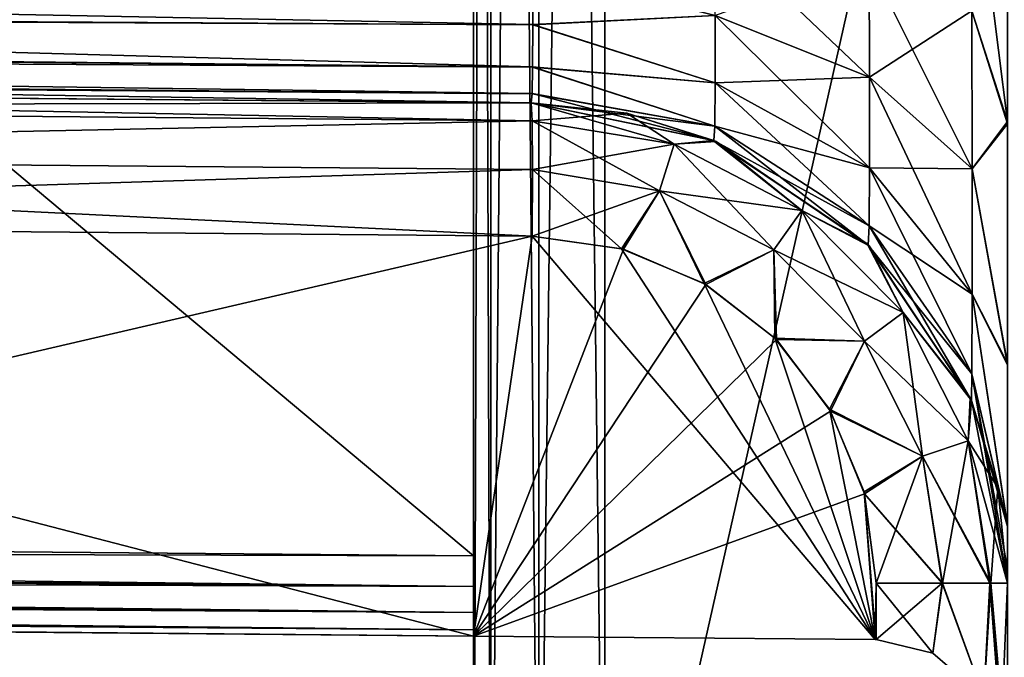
# Model space of a CAD drawing. Header units: millimetres. Extents: x -55 to 125, y -37 to 29.
# Tile 52 of 74: x 98.3 to 101.99, y -12.39 to -10. Entities that reach past the tile are written whole.
import ezdxf

# ---------------------------------------------------------------- set-up
doc = ezdxf.new("R2010")
doc.units = ezdxf.units.MM
doc.header["$LTSCALE"] = 33.374815
for name, color, linetype in [('132', 7, 'CONTINUOUS'), ('135', 7, 'CONTINUOUS'), ('138', 7, 'CONTINUOUS'), ('143', 7, 'CONTINUOUS'), ('144', 7, 'CONTINUOUS'), ('145', 7, 'CONTINUOUS'), ('151', 7, 'CONTINUOUS'), ('152', 7, 'CONTINUOUS'), ('156', 7, 'CONTINUOUS'), ('160', 7, 'CONTINUOUS'), ('161', 7, 'CONTINUOUS'), ('202', 7, 'CONTINUOUS'), ('203', 7, 'CONTINUOUS'), ('205', 7, 'CONTINUOUS'), ('206', 7, 'CONTINUOUS'), ('207', 7, 'CONTINUOUS'), ('209', 7, 'CONTINUOUS'), ('210', 7, 'CONTINUOUS'), ('211', 7, 'CONTINUOUS'), ('70', 7, 'CONTINUOUS'), ('72', 7, 'CONTINUOUS'), ('73', 7, 'CONTINUOUS'), ('74', 7, 'CONTINUOUS'), ('76', 7, 'CONTINUOUS'), ('79', 7, 'CONTINUOUS'), ('91', 7, 'CONTINUOUS')]:
    doc.layers.add(name, color=color, linetype=linetype)

msp = doc.modelspace()

# ---------------------------------------------------------------- linework, layer by layer
at = {"layer": '132', "color": 250, "linetype": 'Continuous', "true_color": 0x2f3335}
for points in [[(100, -12.0142, 13), (81.0782, -11.8491, 12.8349), (81.0774, -11.9638, 12.812), (100, -12.0142, 13)], [(100, -12.129, 12.9772), (81.0774, -11.9638, 12.812), (81.0773, -11.999, 12.7947), (100, -12.129, 12.9772)], [(100, -12.129, 12.9772), (100, -12.0142, 13), (81.0774, -11.9638, 12.812), (100, -12.129, 12.9772)], [(100, -12.129, 12.9772), (81.0773, -11.999, 12.7947), (81.0771, -12.0612, 12.747), (100, -12.129, 12.9772)], [(100, -12.2263, 12.9121), (100, -12.129, 12.9772), (81.0771, -12.0612, 12.747), (100, -12.2263, 12.9121)], [(100, -12.2263, 12.9121), (81.0771, -12.0612, 12.747), (81.0773, -12.1089, 12.6847), (100, -12.2263, 12.9121)], [(100, -12.2913, 12.8148), (81.0773, -12.1089, 12.6847), (81.0774, -12.1262, 12.6497), (100, -12.2913, 12.8148)], [(100, -12.2913, 12.8148), (100, -12.2263, 12.9121), (81.0773, -12.1089, 12.6847), (100, -12.2913, 12.8148)], [(81.0782, -12.149, 12.5349), (100, -12.2913, 12.8148), (81.0774, -12.1262, 12.6497), (81.0782, -12.149, 12.5349)], [(81.0782, -12.149, 12.5349), (100, -12.3142, 12.7), (100, -12.2913, 12.8148), (81.0782, -12.149, 12.5349)]]:
    msp.add_3dface(points, dxfattribs=at)
at = {"layer": '135', "color": 250, "linetype": 'Continuous', "true_color": 0x2f3335}
for points in [[(63.9987, -11.7, -12.6858), (100, -12.129, -12.9772), (63.9986, -11.8148, -12.663), (63.9987, -11.7, -12.6858)], [(100, -12.0142, -13), (100, -12.129, -12.9772), (63.9987, -11.7, -12.6858), (100, -12.0142, -13)], [(100, -12.2263, -12.9121), (63.9986, -11.85, -12.6456), (63.9986, -11.8148, -12.663), (100, -12.2263, -12.9121)], [(100, -12.129, -12.9772), (100, -12.2263, -12.9121), (63.9986, -11.8148, -12.663), (100, -12.129, -12.9772)], [(63.9986, -11.85, -12.6456), (100, -12.2263, -12.9121), (63.9988, -11.9121, -12.598), (63.9986, -11.85, -12.6456)], [(100, -12.2913, -12.8148), (63.9991, -11.9599, -12.5357), (63.9988, -11.9121, -12.598), (100, -12.2913, -12.8148)], [(100, -12.2263, -12.9121), (100, -12.2913, -12.8148), (63.9988, -11.9121, -12.598), (100, -12.2263, -12.9121)], [(63.9991, -11.9599, -12.5357), (100, -12.2913, -12.8148), (63.9993, -11.9772, -12.5006), (63.9991, -11.9599, -12.5357)], [(100, -12.3142, -12.7), (64, -12, -12.3858), (63.9993, -11.9772, -12.5006), (100, -12.3142, -12.7)], [(100, -12.2913, -12.8148), (100, -12.3142, -12.7), (63.9993, -11.9772, -12.5006), (100, -12.2913, -12.8148)]]:
    msp.add_3dface(points, dxfattribs=at)
at = {"layer": '138', "color": 250, "linetype": 'Continuous', "true_color": 0x2f3335}
for points in [[(81.0925, -10.0154, 10.3345), (81.0925, -9.6491, 10.701), (100.2215, -10.1808, 10.504), (81.0925, -10.0154, 10.3345)], [(100.2215, -10.1808, 10.504), (81.0925, -9.6491, 10.701), (100.2222, -10.022, 10.7101), (100.2215, -10.1808, 10.504)], [(100.2222, -10.022, 10.7101), (81.0925, -9.6491, 10.701), (100.2215, -9.8153, 10.8683), (100.2222, -10.022, 10.7101)], [(100.2157, -10.316, 10.0018), (81.0925, -10.0154, 10.3345), (100.2193, -10.2812, 10.2635), (100.2157, -10.316, 10.0018)], [(100.2157, -10.316, 10.0018), (81.0957, -10.1491, 9.835), (81.0925, -10.0154, 10.3345), (100.2157, -10.316, 10.0018)], [(100.2193, -10.2812, 10.2635), (81.0925, -10.0154, 10.3345), (100.2215, -10.1808, 10.504), (100.2193, -10.2812, 10.2635)]]:
    msp.add_3dface(points, dxfattribs=at)
at = {"layer": '143', "color": 250, "linetype": 'Continuous', "true_color": 0x2f3335}
for points in [[(100.2215, -9.8181, -10.8667), (71.1559, -9.8464, -10.369), (100.2222, -10.0243, -10.7078), (100.2215, -9.8181, -10.8667)], [(71.1559, -9.8464, -10.369), (71.1559, -9.876, -10.3297), (100.2222, -10.0243, -10.7078), (71.1559, -9.8464, -10.369)], [(100.2222, -10.0243, -10.7078), (71.1559, -9.876, -10.3297), (100.2215, -10.1825, -10.5011), (100.2222, -10.0243, -10.7078)], [(71.1559, -9.876, -10.3297), (71.1571, -10.0129, -10.059), (100.2215, -10.1825, -10.5011), (71.1559, -9.876, -10.3297)], [(100.2215, -10.1825, -10.5011), (71.1571, -10.0129, -10.059), (100.2192, -10.282, -10.2604), (100.2215, -10.1825, -10.5011)], [(71.1571, -10.0129, -10.059), (71.1576, -10.0358, -9.9774), (100.2192, -10.282, -10.2604), (71.1571, -10.0129, -10.059)], [(71.1576, -10.0358, -9.9774), (71.1594, -10.0624, -9.7483), (100.2192, -10.282, -10.2604), (71.1576, -10.0358, -9.9774)], [(71.1594, -10.0624, -9.7483), (100.2157, -10.316, -10.0018), (100.2192, -10.282, -10.2604), (71.1594, -10.0624, -9.7483)]]:
    msp.add_3dface(points, dxfattribs=at)
at = {"layer": '144', "color": 250, "linetype": 'Continuous', "true_color": 0x2f3335}
for points in [[(100.2157, -10.316, 5.6955), (100.8997, -10.4575, 10.0018), (100.5742, -10.3552, 5.7001), (100.2157, -10.316, 5.6955)], [(100.2157, -10.316, 5.6955), (100.2157, -10.316, 10.0018), (100.8997, -10.4575, 10.0018), (100.2157, -10.316, 5.6955)], [(100.2157, -10.316, -10.0018), (100.2157, -10.316, -5.6955), (100.8983, -10.4569, -5.7042), (100.2157, -10.316, -10.0018)], [(100.8997, -10.4575, -10.0018), (100.2157, -10.316, -10.0018), (100.8983, -10.4569, -5.7042), (100.8997, -10.4575, -10.0018)], [(100.5742, -10.3552, 5.7001), (100.8997, -10.4575, 10.0018), (100.9085, -10.4612, 5.7043), (100.5742, -10.3552, 5.7001)], [(101.4744, -10.8448, -5.7115), (100.8997, -10.4575, -10.0018), (100.8983, -10.4569, -5.7042), (101.4744, -10.8448, -5.7115)], [(100.8997, -10.4575, 10.0018), (101.4788, -10.8492, 10.0018), (100.9085, -10.4612, 5.7043), (100.8997, -10.4575, 10.0018)], [(101.4788, -10.8492, -10.0018), (100.8997, -10.4575, -10.0018), (101.4744, -10.8448, -5.7115), (101.4788, -10.8492, -10.0018)], [(100.9085, -10.4612, 5.7043), (101.4788, -10.8492, 10.0018), (101.4823, -10.8526, 5.7116), (100.9085, -10.4612, 5.7043)], [(101.8608, -11.4218, -5.7164), (101.4788, -10.8492, -10.0018), (101.4744, -10.8448, -5.7115), (101.8608, -11.4218, -5.7164)], [(101.4788, -10.8492, 10.0018), (101.865, -11.432, 10.0018), (101.4823, -10.8526, 5.7116), (101.4788, -10.8492, 10.0018)], [(101.865, -11.432, -10.0018), (101.4788, -10.8492, -10.0018), (101.8608, -11.4218, -5.7164), (101.865, -11.432, -10.0018)], [(101.4823, -10.8526, 5.7116), (101.865, -11.432, 10.0018), (101.8651, -11.4321, 5.7165), (101.4823, -10.8526, 5.7116)], [(101.9639, -11.7571, -5.7177), (101.865, -11.432, -10.0018), (101.8608, -11.4218, -5.7164), (101.9639, -11.7571, -5.7177)], [(101.865, -11.432, 10.0018), (102, -12.1159, 10.0018), (101.8651, -11.4321, 5.7165), (101.865, -11.432, 10.0018)], [(102, -12.1159, -5.7182), (102, -12.1159, -10.0018), (101.865, -11.432, -10.0018), (102, -12.1159, -5.7182)], [(102, -12.1159, -5.7182), (101.865, -11.432, -10.0018), (101.9639, -11.7571, -5.7177), (102, -12.1159, -5.7182)], [(102, -12.1159, 10.0018), (102, -12.1159, 5.7182), (101.8651, -11.4321, 5.7165), (102, -12.1159, 10.0018)]]:
    msp.add_3dface(points, dxfattribs=at)
at = {"layer": '145', "color": 250, "linetype": 'Continuous', "true_color": 0x2f3335}
for points in [[(102, -9.316, 12.8017), (102, -10.3863, 12.5891), (101.865, -9.316, 12.1178), (102, -9.316, 12.8017)], [(102, -10.3863, 12.5891), (101.8666, -9.9711, 12.0179), (101.865, -9.316, 12.1178), (102, -10.3863, 12.5891)], [(101.4832, -10.2198, 11.2458), (100.9035, -9.6693, 11.0889), (101.4817, -9.7907, 11.4627), (101.4832, -10.2198, 11.2458)], [(100.9054, -9.9884, 10.9273), (100.9035, -9.6693, 11.0889), (101.4832, -10.2198, 11.2458), (100.9054, -9.9884, 10.9273)], [(101.4832, -10.2198, 11.2458), (101.4817, -9.7907, 11.4627), (101.8674, -10.5632, 11.7184), (101.4832, -10.2198, 11.2458)], [(101.8674, -10.5632, 11.7184), (101.4817, -9.7907, 11.4627), (101.8666, -9.9711, 12.0179), (101.8674, -10.5632, 11.7184)], [(100.2222, -10.022, 10.7101), (100.2215, -9.8153, 10.8683), (100.9054, -9.9884, 10.9273), (100.2222, -10.022, 10.7101)], [(100.9054, -10.2414, 10.6742), (100.2222, -10.022, 10.7101), (100.9054, -9.9884, 10.9273), (100.9054, -10.2414, 10.6742)], [(100.9054, -10.2414, 10.6742), (100.9054, -9.9884, 10.9273), (101.4832, -10.56, 10.9056), (100.9054, -10.2414, 10.6742)], [(101.4832, -10.56, 10.9056), (100.9054, -9.9884, 10.9273), (101.4832, -10.2198, 11.2458), (101.4832, -10.56, 10.9056)], [(102, -10.3863, 12.5891), (101.8674, -10.5632, 11.7184), (101.8666, -9.9711, 12.0179), (102, -10.3863, 12.5891)], [(100.2215, -10.1808, 10.504), (100.2222, -10.022, 10.7101), (100.9054, -10.2414, 10.6742), (100.2215, -10.1808, 10.504)], [(100.2193, -10.2812, 10.2635), (100.2215, -10.1808, 10.504), (100.9035, -10.4031, 10.3551), (100.2193, -10.2812, 10.2635)], [(100.9035, -10.4031, 10.3551), (100.2215, -10.1808, 10.504), (100.9054, -10.2414, 10.6742), (100.9035, -10.4031, 10.3551)], [(100.9035, -10.4031, 10.3551), (100.9054, -10.2414, 10.6742), (101.4817, -10.7769, 10.4765), (100.9035, -10.4031, 10.3551)], [(101.4817, -10.7769, 10.4765), (100.9054, -10.2414, 10.6742), (101.4832, -10.56, 10.9056), (101.4817, -10.7769, 10.4765)], [(101.4832, -10.56, 10.9056), (101.4832, -10.2198, 11.2458), (101.8674, -11.0326, 11.249), (101.4832, -10.56, 10.9056)], [(101.8674, -11.0326, 11.249), (101.4832, -10.2198, 11.2458), (101.8674, -10.5632, 11.7184), (101.8674, -11.0326, 11.249)], [(100.2157, -10.316, 10.0018), (100.2193, -10.2812, 10.2635), (100.8997, -10.4575, 10.0018), (100.2157, -10.316, 10.0018)], [(100.8997, -10.4575, 10.0018), (100.2193, -10.2812, 10.2635), (100.9035, -10.4031, 10.3551), (100.8997, -10.4575, 10.0018)], [(102, -10.3863, 12.5891), (102, -11.2926, 11.9849), (101.8674, -10.5632, 11.7184), (102, -10.3863, 12.5891)], [(101.4788, -10.8492, 10.0018), (100.8997, -10.4575, 10.0018), (100.9035, -10.4031, 10.3551), (101.4788, -10.8492, 10.0018)], [(101.4788, -10.8492, 10.0018), (100.9035, -10.4031, 10.3551), (101.4817, -10.7769, 10.4765), (101.4788, -10.8492, 10.0018)], [(101.4817, -10.7769, 10.4765), (101.4832, -10.56, 10.9056), (101.8666, -11.332, 10.6569), (101.4817, -10.7769, 10.4765)], [(101.8666, -11.332, 10.6569), (101.4832, -10.56, 10.9056), (101.8674, -11.0326, 11.249), (101.8666, -11.332, 10.6569)], [(102, -11.2926, 11.9849), (101.8674, -11.0326, 11.249), (101.8674, -10.5632, 11.7184), (102, -11.2926, 11.9849)], [(101.865, -11.432, 10.0018), (101.4788, -10.8492, 10.0018), (101.4817, -10.7769, 10.4765), (101.865, -11.432, 10.0018)], [(101.865, -11.432, 10.0018), (101.4817, -10.7769, 10.4765), (101.8666, -11.332, 10.6569), (101.865, -11.432, 10.0018)], [(102, -11.8998, 11.0804), (101.8666, -11.332, 10.6569), (101.8674, -11.0326, 11.249), (102, -11.8998, 11.0804)], [(102, -11.2926, 11.9849), (102, -11.8998, 11.0804), (101.8674, -11.0326, 11.249), (102, -11.2926, 11.9849)], [(102, -12.1159, 10.0018), (101.865, -11.432, 10.0018), (101.8666, -11.332, 10.6569), (102, -12.1159, 10.0018)], [(102, -12.0606, 10.5554), (102, -12.1159, 10.0018), (101.8666, -11.332, 10.6569), (102, -12.0606, 10.5554)], [(102, -11.8998, 11.0804), (102, -12.0606, 10.5554), (101.8666, -11.332, 10.6569), (102, -11.8998, 11.0804)]]:
    msp.add_3dface(points, dxfattribs=at)
at = {"layer": '151', "color": 250, "linetype": 'Continuous', "true_color": 0x2f3335}
for points in [[(101.4817, -9.7907, -11.4627), (100.9054, -9.9884, -10.9273), (101.4832, -10.2198, -11.2458), (101.4817, -9.7907, -11.4627)], [(101.4817, -9.7907, -11.4627), (101.4832, -10.2198, -11.2458), (101.8666, -9.9711, -12.0179), (101.4817, -9.7907, -11.4627)], [(100.2215, -9.8181, -10.8667), (100.2222, -10.0243, -10.7078), (100.9054, -9.9884, -10.9273), (100.2215, -9.8181, -10.8667)], [(102, -10.3945, -12.5857), (102, -9.8696, -12.7465), (101.8666, -9.9711, -12.0179), (102, -10.3945, -12.5857)], [(100.9054, -9.9884, -10.9273), (100.2222, -10.0243, -10.7078), (100.9054, -10.2414, -10.6742), (100.9054, -9.9884, -10.9273)], [(100.9054, -9.9884, -10.9273), (100.9054, -10.2414, -10.6742), (101.4832, -10.2198, -11.2458), (100.9054, -9.9884, -10.9273)], [(101.8666, -9.9711, -12.0179), (101.4832, -10.2198, -11.2458), (101.8674, -10.5632, -11.7184), (101.8666, -9.9711, -12.0179)], [(102, -10.3945, -12.5857), (101.8666, -9.9711, -12.0179), (101.8674, -10.5632, -11.7184), (102, -10.3945, -12.5857)], [(100.2222, -10.0243, -10.7078), (100.2215, -10.1825, -10.5011), (100.9054, -10.2414, -10.6742), (100.2222, -10.0243, -10.7078)], [(100.2215, -10.1825, -10.5011), (100.2192, -10.282, -10.2604), (100.9035, -10.4031, -10.3551), (100.2215, -10.1825, -10.5011)], [(100.9054, -10.2414, -10.6742), (100.2215, -10.1825, -10.5011), (100.9035, -10.4031, -10.3551), (100.9054, -10.2414, -10.6742)], [(100.9054, -10.2414, -10.6742), (100.9035, -10.4031, -10.3551), (101.4832, -10.56, -10.9056), (100.9054, -10.2414, -10.6742)], [(101.4832, -10.2198, -11.2458), (100.9054, -10.2414, -10.6742), (101.4832, -10.56, -10.9056), (101.4832, -10.2198, -11.2458)], [(101.4832, -10.2198, -11.2458), (101.4832, -10.56, -10.9056), (101.8674, -10.5632, -11.7184), (101.4832, -10.2198, -11.2458)], [(100.2192, -10.282, -10.2604), (100.2157, -10.316, -10.0018), (100.9035, -10.4031, -10.3551), (100.2192, -10.282, -10.2604)], [(100.2157, -10.316, -10.0018), (100.8997, -10.4575, -10.0018), (100.9035, -10.4031, -10.3551), (100.2157, -10.316, -10.0018)], [(102, -11.299, -11.9785), (102, -10.3945, -12.5857), (101.8674, -10.5632, -11.7184), (102, -11.299, -11.9785)], [(100.9035, -10.4031, -10.3551), (100.8997, -10.4575, -10.0018), (101.4817, -10.7769, -10.4765), (100.9035, -10.4031, -10.3551)], [(101.4832, -10.56, -10.9056), (100.9035, -10.4031, -10.3551), (101.4817, -10.7769, -10.4765), (101.4832, -10.56, -10.9056)], [(100.8997, -10.4575, -10.0018), (101.4788, -10.8492, -10.0018), (101.4817, -10.7769, -10.4765), (100.8997, -10.4575, -10.0018)], [(101.4832, -10.56, -10.9056), (101.4817, -10.7769, -10.4765), (101.8674, -11.0326, -11.249), (101.4832, -10.56, -10.9056)], [(101.8674, -10.5632, -11.7184), (101.4832, -10.56, -10.9056), (101.8674, -11.0326, -11.249), (101.8674, -10.5632, -11.7184)], [(102, -11.299, -11.9785), (101.8674, -10.5632, -11.7184), (101.8674, -11.0326, -11.249), (102, -11.299, -11.9785)], [(101.4817, -10.7769, -10.4765), (101.4788, -10.8492, -10.0018), (101.8666, -11.332, -10.6569), (101.4817, -10.7769, -10.4765)], [(101.8674, -11.0326, -11.249), (101.4817, -10.7769, -10.4765), (101.8666, -11.332, -10.6569), (101.8674, -11.0326, -11.249)], [(101.4788, -10.8492, -10.0018), (101.865, -11.432, -10.0018), (101.8666, -11.332, -10.6569), (101.4788, -10.8492, -10.0018)], [(102, -11.9033, -11.0722), (101.8674, -11.0326, -11.249), (101.8666, -11.332, -10.6569), (102, -11.9033, -11.0722)], [(102, -11.9033, -11.0722), (102, -11.299, -11.9785), (101.8674, -11.0326, -11.249), (102, -11.9033, -11.0722)], [(101.865, -11.432, -10.0018), (102, -11.9033, -11.0722), (101.8666, -11.332, -10.6569), (101.865, -11.432, -10.0018)], [(102, -12.1159, -10.0018), (102, -11.9033, -11.0722), (101.865, -11.432, -10.0018), (102, -12.1159, -10.0018)]]:
    msp.add_3dface(points, dxfattribs=at)
at = {"layer": '152', "color": 250, "linetype": 'Continuous', "true_color": 0x2f3335}
for points in [[(100, 6, 29.4214), (100, -14, 29.4214), (100.0654, -14, 29.6686), (100, 6, 29.4214)], [(100.0654, 6, 29.6686), (100, 6, 29.4214), (100.0654, -14, 29.6686), (100.0654, 6, 29.6686)], [(100.245, 6, 29.8515), (100.0654, 6, 29.6686), (100.245, -14, 29.8515), (100.245, 6, 29.8515)], [(100.245, -14, 29.8515), (100.0654, 6, 29.6686), (100.0654, -14, 29.6686), (100.245, -14, 29.8515)], [(100.4913, -14, 29.9213), (100.245, 6, 29.8515), (100.245, -14, 29.8515), (100.4913, -14, 29.9213)], [(100.4913, -14, 29.9213), (100.4913, 6, 29.9213), (100.245, 6, 29.8515), (100.4913, -14, 29.9213)]]:
    msp.add_3dface(points, dxfattribs=at)
at = {"layer": '156', "color": 250, "linetype": 'Continuous', "true_color": 0x2f3335}
for points in [[(100.0654, -14, -29.6686), (100, -14, -29.4214), (100.0654, 6, -29.6686), (100.0654, -14, -29.6686)], [(100, -14, -29.4214), (100, 6, -29.4214), (100.0654, 6, -29.6686), (100, -14, -29.4214)], [(100.245, 6, -29.8515), (100.0654, -14, -29.6686), (100.0654, 6, -29.6686), (100.245, 6, -29.8515)], [(100.245, -14, -29.8515), (100.0654, -14, -29.6686), (100.245, 6, -29.8515), (100.245, -14, -29.8515)], [(100.4913, 6, -29.9213), (100.245, -14, -29.8515), (100.245, 6, -29.8515), (100.4913, 6, -29.9213)], [(100.4913, 6, -29.9213), (100.4913, -14, -29.9213), (100.245, -14, -29.8515), (100.4913, 6, -29.9213)]]:
    msp.add_3dface(points, dxfattribs=at)
at = {"layer": '160', "color": 250, "linetype": 'Continuous', "true_color": 0x2f3335}
for points in [[(100, -12.3142, -5.192), (100, -12.3142, 5.192), (101.5044, -12.3273, -5.2183), (100, -12.3142, -5.192)], [(100, -12.3142, 5.192), (101.5044, -12.3273, 5.2183), (101.5044, -12.3273, -5.2183), (100, -12.3142, 5.192)]]:
    msp.add_3dface(points, dxfattribs=at)
at = {"layer": '161', "color": 250, "linetype": 'Continuous', "true_color": 0x2f3335}
for points in [[(101.5044, -12.3273, -5.2183), (101.5065, -12.3273, 5.2183), (101.5065, -12.3273, -5.2183), (101.5044, -12.3273, -5.2183)], [(101.5044, -12.3273, -5.2183), (101.5044, -12.3273, 5.2183), (101.5065, -12.3273, 5.2183), (101.5044, -12.3273, -5.2183)], [(101.5065, -12.3273, -5.2183), (101.5087, -12.3274, 5.2183), (101.5087, -12.3274, -5.2183), (101.5065, -12.3273, -5.2183)], [(101.5065, -12.3273, 5.2183), (101.5087, -12.3274, 5.2183), (101.5065, -12.3273, -5.2183), (101.5065, -12.3273, 5.2183)], [(101.5087, -12.3274, -5.2183), (101.7204, -12.3785, 5.2695), (101.7204, -12.3785, -5.2695), (101.5087, -12.3274, -5.2183)], [(101.5087, -12.3274, 5.2183), (101.7204, -12.3785, 5.2695), (101.5087, -12.3274, -5.2183), (101.5087, -12.3274, 5.2183)], [(101.7204, -12.3785, -5.2695), (101.9113, -12.543, 5.434), (101.9113, -12.543, -5.434), (101.7204, -12.3785, -5.2695)], [(101.7204, -12.3785, 5.2695), (101.9113, -12.543, 5.434), (101.7204, -12.3785, -5.2695), (101.7204, -12.3785, 5.2695)]]:
    msp.add_3dface(points, dxfattribs=at)
at = {"layer": '202', "color": 250, "linetype": 'Continuous', "true_color": 0x2f3335}
for points in [[(93.9995, -12.2618, -5.0873), (100, -12.3142, -5.192), (94.0126, -10.7619, -5.0873), (93.9995, -12.2618, -5.0873)], [(94.0126, -10.7619, -5.0873), (100, -12.3142, -5.192), (100.2201, -10.816, -5.1956), (94.0126, -10.7619, -5.0873)], [(100, -12.3142, -5.192), (101.5044, -12.3273, -5.2183), (100.2201, -10.816, -5.1956), (100, -12.3142, -5.192)], [(100.2201, -10.816, -5.1956), (101.5044, -12.3273, -5.2183), (100.5542, -10.8627, -5.2015), (100.2201, -10.816, -5.1956)], [(100.5542, -10.8627, -5.2015), (101.5044, -12.3273, -5.2183), (100.8635, -10.9929, -5.2069), (100.5542, -10.8627, -5.2015)], [(100.8635, -10.9929, -5.2069), (101.5044, -12.3273, -5.2183), (101.1291, -11.1979, -5.2115), (100.8635, -10.9929, -5.2069)], [(101.1291, -11.1979, -5.2115), (101.5044, -12.3273, -5.2183), (101.3335, -11.4641, -5.2152), (101.1291, -11.1979, -5.2115)], [(101.3335, -11.4641, -5.2152), (101.5044, -12.3273, -5.2183), (101.4629, -11.7737, -5.2175), (101.3335, -11.4641, -5.2152)], [(101.5044, -12.3273, -5.2183), (101.5065, -12.3273, -5.2183), (101.4629, -11.7737, -5.2175), (101.5044, -12.3273, -5.2183)], [(101.4629, -11.7737, -5.2175), (101.5065, -12.3273, -5.2183), (101.5087, -12.116, -5.2183), (101.4629, -11.7737, -5.2175)], [(101.5065, -12.3273, -5.2183), (101.5087, -12.3274, -5.2183), (101.5087, -12.116, -5.2183), (101.5065, -12.3273, -5.2183)]]:
    msp.add_3dface(points, dxfattribs=at)
at = {"layer": '203', "color": 250, "linetype": 'Continuous', "true_color": 0x2f3335}
for points in [[(100.2201, -10.816, 5.1956), (93.9995, -12.2618, 5.0873), (94.0126, -10.7619, 5.0873), (100.2201, -10.816, 5.1956)], [(100, -12.3142, 5.192), (93.9995, -12.2618, 5.0873), (100.2201, -10.816, 5.1956), (100, -12.3142, 5.192)], [(100.5619, -10.8649, 5.2016), (100, -12.3142, 5.192), (100.2201, -10.816, 5.1956), (100.5619, -10.8649, 5.2016)], [(100.8704, -10.997, 5.207), (100, -12.3142, 5.192), (100.5619, -10.8649, 5.2016), (100.8704, -10.997, 5.207)], [(101.1348, -11.2036, 5.2116), (100, -12.3142, 5.192), (100.8704, -10.997, 5.207), (101.1348, -11.2036, 5.2116)], [(101.3375, -11.471, 5.2152), (100, -12.3142, 5.192), (101.1348, -11.2036, 5.2116), (101.3375, -11.471, 5.2152)], [(101.4649, -11.7814, 5.2175), (100, -12.3142, 5.192), (101.3375, -11.471, 5.2152), (101.4649, -11.7814, 5.2175)], [(101.5044, -12.3273, 5.2183), (100, -12.3142, 5.192), (101.4649, -11.7814, 5.2175), (101.5044, -12.3273, 5.2183)], [(101.5087, -12.116, 5.2183), (101.5044, -12.3273, 5.2183), (101.4649, -11.7814, 5.2175), (101.5087, -12.116, 5.2183)], [(101.5065, -12.3273, 5.2183), (101.5044, -12.3273, 5.2183), (101.5087, -12.116, 5.2183), (101.5065, -12.3273, 5.2183)], [(101.5087, -12.3274, 5.2183), (101.5065, -12.3273, 5.2183), (101.5087, -12.116, 5.2183), (101.5087, -12.3274, 5.2183)]]:
    msp.add_3dface(points, dxfattribs=at)
at = {"layer": '205', "color": 250, "linetype": 'Continuous', "true_color": 0x2f3335}
for points in [[(101.5087, -12.3274, -5.2183), (101.7204, -12.3785, -5.2695), (101.5087, -12.116, -5.2183), (101.5087, -12.3274, -5.2183)], [(101.5087, -12.116, -5.2183), (101.7204, -12.3785, -5.2695), (101.755, -12.116, -5.2882), (101.5087, -12.116, -5.2183)], [(101.7204, -12.3785, -5.2695), (101.9113, -12.543, -5.434), (101.755, -12.116, -5.2882), (101.7204, -12.3785, -5.2695)], [(101.755, -12.116, -5.2882), (101.9113, -12.543, -5.434), (101.7573, -12.116, -5.2895), (101.755, -12.116, -5.2882)], [(101.7573, -12.116, -5.2895), (101.9113, -12.543, -5.434), (101.9345, -12.1159, -5.4708), (101.7573, -12.116, -5.2895)], [(101.9113, -12.543, -5.434), (101.9764, -12.6755, -5.5665), (101.9345, -12.1159, -5.4708), (101.9113, -12.543, -5.434)], [(101.9345, -12.1159, -5.4708), (101.9764, -12.6755, -5.5665), (101.9373, -12.1159, -5.4758), (101.9345, -12.1159, -5.4708)], [(102, -12.8273, -5.7183), (102, -12.1159, -5.7182), (101.9373, -12.1159, -5.4758), (102, -12.8273, -5.7183)], [(101.9764, -12.6755, -5.5665), (102, -12.8273, -5.7183), (101.9373, -12.1159, -5.4758), (101.9764, -12.6755, -5.5665)]]:
    msp.add_3dface(points, dxfattribs=at)
at = {"layer": '206', "color": 250, "linetype": 'Continuous', "true_color": 0x2f3335}
for points in [[(100.8983, -10.4569, -5.7042), (100.2157, -10.316, -5.6955), (100.7513, -10.4715, -5.4549), (100.8983, -10.4569, -5.7042)], [(100.7513, -10.4715, -5.4549), (100.2157, -10.316, -5.6955), (100.2195, -10.383, -5.4456), (100.7513, -10.4715, -5.4549)], [(100.6967, -10.6454, -5.2708), (100.2195, -10.383, -5.4456), (100.2211, -10.5663, -5.2625), (100.6967, -10.6454, -5.2708)], [(100.7513, -10.4715, -5.4549), (100.2195, -10.383, -5.4456), (100.6967, -10.6454, -5.2708), (100.7513, -10.4715, -5.4549)], [(101.125, -10.8669, -5.2783), (100.7513, -10.4715, -5.4549), (100.6967, -10.6454, -5.2708), (101.125, -10.8669, -5.2783)], [(101.2302, -10.7192, -5.4633), (100.8983, -10.4569, -5.7042), (100.7513, -10.4715, -5.4549), (101.2302, -10.7192, -5.4633)], [(101.2302, -10.7192, -5.4633), (100.7513, -10.4715, -5.4549), (101.125, -10.8669, -5.2783), (101.2302, -10.7192, -5.4633)], [(101.4744, -10.8448, -5.7115), (100.8983, -10.4569, -5.7042), (101.2302, -10.7192, -5.4633), (101.4744, -10.8448, -5.7115)], [(100.2201, -10.816, -5.1956), (100.5542, -10.8627, -5.2015), (100.2211, -10.5663, -5.2625), (100.2201, -10.816, -5.1956)], [(100.5542, -10.8627, -5.2015), (100.6967, -10.6454, -5.2708), (100.2211, -10.5663, -5.2625), (100.5542, -10.8627, -5.2015)], [(100.5542, -10.8627, -5.2015), (100.8635, -10.9929, -5.2069), (100.6967, -10.6454, -5.2708), (100.5542, -10.8627, -5.2015)], [(100.8635, -10.9929, -5.2069), (101.125, -10.8669, -5.2783), (100.6967, -10.6454, -5.2708), (100.8635, -10.9929, -5.2069)], [(101.4645, -11.2094, -5.2843), (101.2302, -10.7192, -5.4633), (101.125, -10.8669, -5.2783), (101.4645, -11.2094, -5.2843)], [(101.6098, -11.1021, -5.47), (101.2302, -10.7192, -5.4633), (101.4645, -11.2094, -5.2843), (101.6098, -11.1021, -5.47)], [(101.6098, -11.1021, -5.47), (101.4744, -10.8448, -5.7115), (101.2302, -10.7192, -5.4633), (101.6098, -11.1021, -5.47)], [(100.8635, -10.9929, -5.2069), (101.1291, -11.1979, -5.2115), (101.125, -10.8669, -5.2783), (100.8635, -10.9929, -5.2069)], [(101.1291, -11.1979, -5.2115), (101.4645, -11.2094, -5.2843), (101.125, -10.8669, -5.2783), (101.1291, -11.1979, -5.2115)], [(101.8608, -11.4218, -5.7164), (101.4744, -10.8448, -5.7115), (101.6098, -11.1021, -5.47), (101.8608, -11.4218, -5.7164)], [(101.6823, -11.6396, -5.2881), (101.6098, -11.1021, -5.47), (101.4645, -11.2094, -5.2843), (101.6823, -11.6396, -5.2881)], [(101.8534, -11.5832, -5.4743), (101.6098, -11.1021, -5.47), (101.6823, -11.6396, -5.2881), (101.8534, -11.5832, -5.4743)], [(101.8534, -11.5832, -5.4743), (101.8608, -11.4218, -5.7164), (101.6098, -11.1021, -5.47), (101.8534, -11.5832, -5.4743)], [(101.1291, -11.1979, -5.2115), (101.3335, -11.4641, -5.2152), (101.4645, -11.2094, -5.2843), (101.1291, -11.1979, -5.2115)], [(101.3335, -11.4641, -5.2152), (101.6823, -11.6396, -5.2881), (101.4645, -11.2094, -5.2843), (101.3335, -11.4641, -5.2152)], [(101.9639, -11.7571, -5.7177), (101.8608, -11.4218, -5.7164), (101.8534, -11.5832, -5.4743), (101.9639, -11.7571, -5.7177)], [(101.3335, -11.4641, -5.2152), (101.4629, -11.7737, -5.2175), (101.6823, -11.6396, -5.2881), (101.3335, -11.4641, -5.2152)], [(101.7573, -12.116, -5.2895), (101.8534, -11.5832, -5.4743), (101.6823, -11.6396, -5.2881), (101.7573, -12.116, -5.2895)], [(101.7573, -12.116, -5.2895), (101.9345, -12.1159, -5.4708), (101.8534, -11.5832, -5.4743), (101.7573, -12.116, -5.2895)], [(101.9373, -12.1159, -5.4758), (101.9639, -11.7571, -5.7177), (101.8534, -11.5832, -5.4743), (101.9373, -12.1159, -5.4758)], [(101.9345, -12.1159, -5.4708), (101.9373, -12.1159, -5.4758), (101.8534, -11.5832, -5.4743), (101.9345, -12.1159, -5.4708)], [(101.4629, -11.7737, -5.2175), (101.5087, -12.116, -5.2183), (101.6823, -11.6396, -5.2881), (101.4629, -11.7737, -5.2175)], [(101.5087, -12.116, -5.2183), (101.755, -12.116, -5.2882), (101.6823, -11.6396, -5.2881), (101.5087, -12.116, -5.2183)], [(101.755, -12.116, -5.2882), (101.7573, -12.116, -5.2895), (101.6823, -11.6396, -5.2881), (101.755, -12.116, -5.2882)], [(102, -12.1159, -5.7182), (101.9639, -11.7571, -5.7177), (101.9373, -12.1159, -5.4758), (102, -12.1159, -5.7182)]]:
    msp.add_3dface(points, dxfattribs=at)
at = {"layer": '207', "color": 250, "linetype": 'Continuous', "true_color": 0x2f3335}
for points in [[(100.2157, -10.316, -5.6955), (94.0082, -10.2618, -5.5872), (94.012, -10.3287, -5.3375), (100.2157, -10.316, -5.6955)], [(100.2195, -10.383, -5.4456), (100.2157, -10.316, -5.6955), (94.012, -10.3287, -5.3375), (100.2195, -10.383, -5.4456)], [(94.0136, -10.5119, -5.1542), (100.2195, -10.383, -5.4456), (94.012, -10.3287, -5.3375), (94.0136, -10.5119, -5.1542)], [(100.2211, -10.5663, -5.2625), (100.2195, -10.383, -5.4456), (94.0136, -10.5119, -5.1542), (100.2211, -10.5663, -5.2625)], [(94.0126, -10.7619, -5.0873), (100.2211, -10.5663, -5.2625), (94.0136, -10.5119, -5.1542), (94.0126, -10.7619, -5.0873)], [(94.0126, -10.7619, -5.0873), (100.2201, -10.816, -5.1956), (100.2211, -10.5663, -5.2625), (94.0126, -10.7619, -5.0873)]]:
    msp.add_3dface(points, dxfattribs=at)
at = {"layer": '209', "color": 250, "linetype": 'Continuous', "true_color": 0x2f3335}
for points in [[(94.012, -10.3287, 5.3375), (94.0082, -10.2618, 5.5872), (100.2195, -10.383, 5.4456), (94.012, -10.3287, 5.3375)], [(94.0082, -10.2618, 5.5872), (100.2157, -10.316, 5.6955), (100.2195, -10.383, 5.4456), (94.0082, -10.2618, 5.5872)], [(94.0136, -10.5119, 5.1542), (94.012, -10.3287, 5.3375), (100.2195, -10.383, 5.4456), (94.0136, -10.5119, 5.1542)], [(100.2211, -10.5663, 5.2625), (94.0136, -10.5119, 5.1542), (100.2195, -10.383, 5.4456), (100.2211, -10.5663, 5.2625)], [(100.2201, -10.816, 5.1956), (94.0126, -10.7619, 5.0873), (94.0136, -10.5119, 5.1542), (100.2201, -10.816, 5.1956)], [(100.2201, -10.816, 5.1956), (94.0136, -10.5119, 5.1542), (100.2211, -10.5663, 5.2625), (100.2201, -10.816, 5.1956)]]:
    msp.add_3dface(points, dxfattribs=at)
at = {"layer": '210', "color": 250, "linetype": 'Continuous', "true_color": 0x2f3335}
for points in [[(100.2157, -10.316, 5.6955), (100.5742, -10.3552, 5.7001), (100.2195, -10.383, 5.4456), (100.2157, -10.316, 5.6955)], [(100.2195, -10.383, 5.4456), (100.5742, -10.3552, 5.7001), (100.7513, -10.4715, 5.4549), (100.2195, -10.383, 5.4456)], [(100.5742, -10.3552, 5.7001), (100.9085, -10.4612, 5.7043), (100.7513, -10.4715, 5.4549), (100.5742, -10.3552, 5.7001)], [(100.2211, -10.5663, 5.2625), (100.2195, -10.383, 5.4456), (100.7513, -10.4715, 5.4549), (100.2211, -10.5663, 5.2625)], [(100.2211, -10.5663, 5.2625), (100.7513, -10.4715, 5.4549), (100.6967, -10.6454, 5.2708), (100.2211, -10.5663, 5.2625)], [(100.7513, -10.4715, 5.4549), (101.2302, -10.7192, 5.4633), (100.6967, -10.6454, 5.2708), (100.7513, -10.4715, 5.4549)], [(100.7513, -10.4715, 5.4549), (100.9085, -10.4612, 5.7043), (101.2302, -10.7192, 5.4633), (100.7513, -10.4715, 5.4549)], [(100.9085, -10.4612, 5.7043), (101.4823, -10.8526, 5.7116), (101.2302, -10.7192, 5.4633), (100.9085, -10.4612, 5.7043)], [(100.2201, -10.816, 5.1956), (100.2211, -10.5663, 5.2625), (100.6967, -10.6454, 5.2708), (100.2201, -10.816, 5.1956)], [(100.5619, -10.8649, 5.2016), (100.2201, -10.816, 5.1956), (100.6967, -10.6454, 5.2708), (100.5619, -10.8649, 5.2016)], [(100.8704, -10.997, 5.207), (100.5619, -10.8649, 5.2016), (100.6967, -10.6454, 5.2708), (100.8704, -10.997, 5.207)], [(100.8704, -10.997, 5.207), (100.6967, -10.6454, 5.2708), (101.125, -10.8669, 5.2783), (100.8704, -10.997, 5.207)], [(100.6967, -10.6454, 5.2708), (101.2302, -10.7192, 5.4633), (101.125, -10.8669, 5.2783), (100.6967, -10.6454, 5.2708)], [(101.2302, -10.7192, 5.4633), (101.6098, -11.1021, 5.47), (101.125, -10.8669, 5.2783), (101.2302, -10.7192, 5.4633)], [(101.2302, -10.7192, 5.4633), (101.4823, -10.8526, 5.7116), (101.6098, -11.1021, 5.47), (101.2302, -10.7192, 5.4633)], [(101.1348, -11.2036, 5.2116), (100.8704, -10.997, 5.207), (101.125, -10.8669, 5.2783), (101.1348, -11.2036, 5.2116)], [(101.1348, -11.2036, 5.2116), (101.125, -10.8669, 5.2783), (101.4645, -11.2094, 5.2843), (101.1348, -11.2036, 5.2116)], [(101.125, -10.8669, 5.2783), (101.6098, -11.1021, 5.47), (101.4645, -11.2094, 5.2843), (101.125, -10.8669, 5.2783)], [(101.4823, -10.8526, 5.7116), (101.8651, -11.4321, 5.7165), (101.6098, -11.1021, 5.47), (101.4823, -10.8526, 5.7116)], [(101.6098, -11.1021, 5.47), (101.8534, -11.5832, 5.4743), (101.4645, -11.2094, 5.2843), (101.6098, -11.1021, 5.47)], [(101.6098, -11.1021, 5.47), (101.8651, -11.4321, 5.7165), (101.8534, -11.5832, 5.4743), (101.6098, -11.1021, 5.47)], [(101.3375, -11.471, 5.2152), (101.1348, -11.2036, 5.2116), (101.4645, -11.2094, 5.2843), (101.3375, -11.471, 5.2152)], [(101.3375, -11.471, 5.2152), (101.4645, -11.2094, 5.2843), (101.6823, -11.6396, 5.2881), (101.3375, -11.471, 5.2152)], [(101.4645, -11.2094, 5.2843), (101.8534, -11.5832, 5.4743), (101.6823, -11.6396, 5.2881), (101.4645, -11.2094, 5.2843)], [(101.8651, -11.4321, 5.7165), (102, -12.1159, 5.7182), (101.8534, -11.5832, 5.4743), (101.8651, -11.4321, 5.7165)], [(101.4649, -11.7814, 5.2175), (101.3375, -11.471, 5.2152), (101.6823, -11.6396, 5.2881), (101.4649, -11.7814, 5.2175)], [(101.8534, -11.5832, 5.4743), (101.9373, -12.1159, 5.4758), (101.6823, -11.6396, 5.2881), (101.8534, -11.5832, 5.4743)], [(101.8534, -11.5832, 5.4743), (102, -12.1159, 5.7182), (101.9373, -12.1159, 5.4758), (101.8534, -11.5832, 5.4743)], [(101.4649, -11.7814, 5.2175), (101.6823, -11.6396, 5.2881), (101.7573, -12.116, 5.2895), (101.4649, -11.7814, 5.2175)], [(101.6823, -11.6396, 5.2881), (101.9373, -12.1159, 5.4758), (101.9345, -12.1159, 5.4708), (101.6823, -11.6396, 5.2881)], [(101.7573, -12.116, 5.2895), (101.6823, -11.6396, 5.2881), (101.9345, -12.1159, 5.4708), (101.7573, -12.116, 5.2895)], [(101.4649, -11.7814, 5.2175), (101.7573, -12.116, 5.2895), (101.755, -12.116, 5.2882), (101.4649, -11.7814, 5.2175)], [(101.5087, -12.116, 5.2183), (101.4649, -11.7814, 5.2175), (101.755, -12.116, 5.2882), (101.5087, -12.116, 5.2183)]]:
    msp.add_3dface(points, dxfattribs=at)
at = {"layer": '211', "color": 250, "linetype": 'Continuous', "true_color": 0x2f3335}
for points in [[(101.5087, -12.3274, 5.2183), (101.5087, -12.116, 5.2183), (101.755, -12.116, 5.2882), (101.5087, -12.3274, 5.2183)], [(101.7204, -12.3785, 5.2695), (101.5087, -12.3274, 5.2183), (101.755, -12.116, 5.2882), (101.7204, -12.3785, 5.2695)], [(101.7573, -12.116, 5.2895), (101.7204, -12.3785, 5.2695), (101.755, -12.116, 5.2882), (101.7573, -12.116, 5.2895)], [(101.9113, -12.543, 5.434), (101.7204, -12.3785, 5.2695), (101.7573, -12.116, 5.2895), (101.9113, -12.543, 5.434)], [(101.9113, -12.543, 5.434), (101.7573, -12.116, 5.2895), (101.9345, -12.1159, 5.4708), (101.9113, -12.543, 5.434)], [(101.9373, -12.1159, 5.4758), (101.9113, -12.543, 5.434), (101.9345, -12.1159, 5.4708), (101.9373, -12.1159, 5.4758)], [(101.9764, -12.6755, 5.5665), (101.9113, -12.543, 5.434), (101.9373, -12.1159, 5.4758), (101.9764, -12.6755, 5.5665)], [(102, -12.1159, 5.7182), (101.9764, -12.6755, 5.5665), (101.9373, -12.1159, 5.4758), (102, -12.1159, 5.7182)], [(102, -12.1159, 5.7182), (102, -12.8273, 5.7183), (101.9764, -12.6755, 5.5665), (102, -12.1159, 5.7182)]]:
    msp.add_3dface(points, dxfattribs=at)
at = {"layer": '70', "color": 250, "linetype": 'Continuous', "true_color": 0x2f3335}
for points in [[(64, -12, -0.8), (100, -12.3142, -12.7), (72.9952, -12.0785, -0.8), (64, -12, -0.8)], [(64, -12, -12.3858), (100, -12.3142, -12.7), (64, -12, -0.8), (64, -12, -12.3858)], [(72.9952, -12.0785, -0.8), (100, -12.3142, -12.7), (72.9987, -12.0785, -0.8), (72.9952, -12.0785, -0.8)], [(72.9987, -12.0785, -0.8), (100, -12.3142, -12.7), (73.0022, -12.0786, -0.8), (72.9987, -12.0785, -0.8)], [(73.0022, -12.0786, -0.8), (100, -12.3142, -12.7), (81.0782, -12.149, -0.7295), (73.0022, -12.0786, -0.8)], [(81.0782, -12.149, 12.5349), (100, -12.3142, 5.192), (100, -12.3142, 12.7), (81.0782, -12.149, 12.5349)], [(100, -12.3142, -12.7), (90.4594, -12.2309, -3.5662), (81.0782, -12.149, -0.7295), (100, -12.3142, -12.7)], [(93.9995, -12.2618, 5.0873), (100, -12.3142, 5.192), (81.0782, -12.149, 12.5349), (93.9995, -12.2618, 5.0873)], [(91.2156, -12.2375, -4.1994), (90.4594, -12.2309, -3.5662), (100, -12.3142, -12.7), (91.2156, -12.2375, -4.1994)], [(92.0799, -12.245, -4.6749), (91.2156, -12.2375, -4.1994), (100, -12.3142, -12.7), (92.0799, -12.245, -4.6749)], [(93.0196, -12.2532, -4.9745), (92.0799, -12.245, -4.6749), (100, -12.3142, -12.7), (93.0196, -12.2532, -4.9745)], [(93.9995, -12.2618, -5.0873), (93.0196, -12.2532, -4.9745), (100, -12.3142, -12.7), (93.9995, -12.2618, -5.0873)], [(100, -12.3142, -5.192), (93.9995, -12.2618, -5.0873), (100, -12.3142, -12.7), (100, -12.3142, -5.192)]]:
    msp.add_3dface(points, dxfattribs=at)
at = {"layer": '72', "color": 250, "linetype": 'Continuous', "true_color": 0x2f3335}
for points in [[(100, 4.0142, -13), (100, 10.4214, -25), (100, -12.0142, -13), (100, 4.0142, -13)], [(100, 10.4214, -25), (100, -0.7391, -19.1677), (100, -12.0142, -13), (100, 10.4214, -25)], [(100, 10.0849, 26.6918), (100, -17.6763, 27.4563), (100, 9.6763, 27.4563), (100, 10.0849, 26.6918)], [(100, -4, 26.9125), (100, -17.6763, 27.4563), (100, 10.0849, 26.6918), (100, -4, 26.9125)], [(100, -18.0849, -26.6918), (100, -4, -26.9125), (100, 9.6763, -27.4563), (100, -18.0849, -26.6918)], [(100, -17.6763, 27.4563), (100, -17.1264, 28.1264), (100, 9.6763, 27.4563), (100, -17.6763, 27.4563)], [(100, 9.6763, 27.4563), (100, -17.1264, 28.1264), (100, 9.1264, 28.1264), (100, 9.6763, 27.4563)], [(100, -17.6763, -27.4563), (100, -18.0849, -26.6918), (100, 9.6763, -27.4563), (100, -17.6763, -27.4563)], [(100, 9.1264, -28.1264), (100, -17.6763, -27.4563), (100, 9.6763, -27.4563), (100, 9.1264, -28.1264)], [(100, 9.1264, 28.1264), (100, -16.4563, 28.6763), (100, 8.4563, 28.6763), (100, 9.1264, 28.1264)], [(100, -17.1264, 28.1264), (100, -16.4563, 28.6763), (100, 9.1264, 28.1264), (100, -17.1264, 28.1264)], [(100, 8.4563, -28.6763), (100, -17.1264, -28.1264), (100, 9.1264, -28.1264), (100, 8.4563, -28.6763)], [(100, -17.1264, -28.1264), (100, -17.6763, -27.4563), (100, 9.1264, -28.1264), (100, -17.1264, -28.1264)], [(100, 8.4563, 28.6763), (100, -15.6918, 29.0849), (100, 7.6918, 29.0849), (100, 8.4563, 28.6763)], [(100, -16.4563, 28.6763), (100, -15.6918, 29.0849), (100, 8.4563, 28.6763), (100, -16.4563, 28.6763)], [(100, 7.6918, -29.0849), (100, -16.4563, -28.6763), (100, 8.4563, -28.6763), (100, 7.6918, -29.0849)], [(100, -16.4563, -28.6763), (100, -17.1264, -28.1264), (100, 8.4563, -28.6763), (100, -16.4563, -28.6763)], [(100, 7.6918, 29.0849), (100, -14.8624, 29.3365), (100, 6.8624, 29.3365), (100, 7.6918, 29.0849)], [(100, -15.6918, 29.0849), (100, -14.8624, 29.3365), (100, 7.6918, 29.0849), (100, -15.6918, 29.0849)], [(100, -15.6918, -29.0849), (100, -16.4563, -28.6763), (100, 7.6918, -29.0849), (100, -15.6918, -29.0849)], [(100, 6.8624, -29.3365), (100, -15.6918, -29.0849), (100, 7.6918, -29.0849), (100, 6.8624, -29.3365)], [(100, 6, -29.4214), (100, -14.8624, -29.3365), (100, 6.8624, -29.3365), (100, 6, -29.4214)], [(100, -14.8624, 29.3365), (100, -14, 29.4214), (100, 6.8624, 29.3365), (100, -14.8624, 29.3365)], [(100, -14, 29.4214), (100, 6, 29.4214), (100, 6.8624, 29.3365), (100, -14, 29.4214)], [(100, -14.8624, -29.3365), (100, -15.6918, -29.0849), (100, 6.8624, -29.3365), (100, -14.8624, -29.3365)], [(100, -14, -29.4214), (100, -14.8624, -29.3365), (100, 6, -29.4214), (100, -14, -29.4214)], [(100, -18.4214, 25), (100, -7.2609, 19.1677), (100, 4.0142, 13), (100, -18.4214, 25)], [(100, -12.0142, 13), (100, -18.4214, 25), (100, 4.0142, 13), (100, -12.0142, 13)], [(100, -0.7391, -19.1677), (100, -2.2572, -19.0078), (100, -12.0142, -13), (100, -0.7391, -19.1677)], [(100, -12.0142, -13), (100, -2.2572, -19.0078), (100, -12.129, -12.9772), (100, -12.0142, -13)], [(100, -2.2572, -19.0078), (100, -5.7428, -19.0078), (100, -12.129, -12.9772), (100, -2.2572, -19.0078)], [(100, -6.4572, -26.8001), (100, -4, -26.9125), (100, -18.0849, -26.6918), (100, -6.4572, -26.8001)], [(100, -4, 26.9125), (100, -6.4572, 26.8001), (100, -17.6763, 27.4563), (100, -4, 26.9125)], [(100, -12.129, -12.9772), (100, -5.7428, -19.0078), (100, -12.2263, -12.9121), (100, -12.129, -12.9772)], [(100, -5.7428, -19.0078), (100, -7.2609, -19.1677), (100, -12.2263, -12.9121), (100, -5.7428, -19.0078)], [(100, -7.921, -26.3668), (100, -6.4572, -26.8001), (100, -18.0849, -26.6918), (100, -7.921, -26.3668)], [(100, -17.6763, 27.4563), (100, -6.4572, 26.8001), (100, -18.0849, 26.6918), (100, -17.6763, 27.4563)], [(100, -6.4572, 26.8001), (100, -7.921, 26.3668), (100, -18.0849, 26.6918), (100, -6.4572, 26.8001)], [(100, -7.2609, -19.1677), (100, -8.6024, -19.8964), (100, -12.2263, -12.9121), (100, -7.2609, -19.1677)], [(100, -8.6024, 19.8964), (100, -7.2609, 19.1677), (100, -18.4214, 25), (100, -8.6024, 19.8964)], [(100, -9.1076, -25.4063), (100, -7.921, -26.3668), (100, -18.3365, -25.8624), (100, -9.1076, -25.4063)], [(100, -18.3365, -25.8624), (100, -7.921, -26.3668), (100, -18.0849, -26.6918), (100, -18.3365, -25.8624)], [(100, -18.0849, 26.6918), (100, -7.921, 26.3668), (100, -18.3365, 25.8624), (100, -18.0849, 26.6918)], [(100, -7.921, 26.3668), (100, -9.1076, 25.4063), (100, -18.3365, 25.8624), (100, -7.921, 26.3668)], [(100, -8.6024, -19.8964), (100, -9.5628, -21.0829), (100, -12.2913, -12.8148), (100, -8.6024, -19.8964)], [(100, -12.2263, -12.9121), (100, -8.6024, -19.8964), (100, -12.2913, -12.8148), (100, -12.2263, -12.9121)], [(100, -9.5628, 21.0829), (100, -8.6024, 19.8964), (100, -18.4214, 25), (100, -9.5628, 21.0829)], [(100, -9.8363, -24.0649), (100, -9.1076, -25.4063), (100, -18.4214, -25), (100, -9.8363, -24.0649)], [(100, -18.4214, -25), (100, -9.1076, -25.4063), (100, -18.3365, -25.8624), (100, -18.4214, -25)], [(100, -18.3365, 25.8624), (100, -9.1076, 25.4063), (100, -18.4214, 25), (100, -18.3365, 25.8624)], [(100, -9.1076, 25.4063), (100, -9.8363, 24.0649), (100, -18.4214, 25), (100, -9.1076, 25.4063)], [(100, -9.5628, -21.0829), (100, -9.9961, -22.5467), (100, -12.2913, -12.8148), (100, -9.5628, -21.0829)], [(100, -9.9961, 22.5467), (100, -9.5628, 21.0829), (100, -18.4214, 25), (100, -9.9961, 22.5467)], [(100, -9.9961, -22.5467), (100, -9.8363, -24.0649), (100, -12.2913, -12.8148), (100, -9.9961, -22.5467)], [(100, -9.8363, -24.0649), (100, -18.4214, -25), (100, -12.2913, -12.8148), (100, -9.8363, -24.0649)], [(100, -9.8363, 24.0649), (100, -9.9961, 22.5467), (100, -18.4214, 25), (100, -9.8363, 24.0649)], [(100, -12.129, 12.9772), (100, -18.4214, 25), (100, -12.0142, 13), (100, -12.129, 12.9772)], [(100, -12.2263, 12.9121), (100, -18.4214, 25), (100, -12.129, 12.9772), (100, -12.2263, 12.9121)], [(100, -12.2913, 12.8148), (100, -18.4214, 25), (100, -12.2263, 12.9121), (100, -12.2913, 12.8148)], [(100, -12.3142, 12.7), (100, -18.4214, 25), (100, -12.2913, 12.8148), (100, -12.3142, 12.7)], [(100, -18.4214, -25), (100, -12.3142, -12.7), (100, -12.2913, -12.8148), (100, -18.4214, -25)], [(100, -12.3142, 5.192), (100, -12.3142, -5.192), (100, -18.4214, 25), (100, -12.3142, 5.192)], [(100, -18.4214, 25), (100, -12.3142, -12.7), (100, -18.4214, -25), (100, -18.4214, 25)], [(100, -12.3142, -5.192), (100, -12.3142, -12.7), (100, -18.4214, 25), (100, -12.3142, -5.192)], [(100, -12.3142, 12.7), (100, -12.3142, 5.192), (100, -18.4214, 25), (100, -12.3142, 12.7)]]:
    msp.add_3dface(points, dxfattribs=at)
at = {"layer": '73', "color": 250, "linetype": 'Continuous', "true_color": 0x2f3335}
for points in [[(68.8026, -7.2346, -12.7277), (100, 4.0142, -13), (63.9987, -11.7, -12.6858), (68.8026, -7.2346, -12.7277)], [(100, 4.0142, -13), (100, -12.0142, -13), (63.9987, -11.7, -12.6858), (100, 4.0142, -13)]]:
    msp.add_3dface(points, dxfattribs=at)
at = {"layer": '74', "color": 250, "linetype": 'Continuous', "true_color": 0x2f3335}
for points in [[(100, -12.0142, 13), (100, 4.0142, 13), (81.0782, 3.8491, 12.8349), (100, -12.0142, 13)], [(100, -12.0142, 13), (81.0782, 3.8491, 12.8349), (81.0782, -11.8491, 12.8349), (100, -12.0142, 13)]]:
    msp.add_3dface(points, dxfattribs=at)
at = {"layer": '76', "color": 250, "linetype": 'Continuous', "true_color": 0x2f3335}
for points in [[(100.4913, -14, -29.9213), (100.4913, 6, -29.9213), (105, -14, -30), (100.4913, -14, -29.9213)], [(100.4913, 6, -29.9213), (105, 6, -30), (105, -14, -30), (100.4913, 6, -29.9213)]]:
    msp.add_3dface(points, dxfattribs=at)
at = {"layer": '79', "color": 250, "linetype": 'Continuous', "true_color": 0x2f3335}
for points in [[(100.4913, 6, 29.9213), (100.4913, -14, 29.9213), (105, 6, 30), (100.4913, 6, 29.9213)], [(100.4913, -14, 29.9213), (105, -14, 30), (105, 6, 30), (100.4913, -14, 29.9213)]]:
    msp.add_3dface(points, dxfattribs=at)
at = {"layer": '91', "color": 250, "linetype": 'Continuous', "true_color": 0x2f3335}
for points in [[(100.2157, -10.316, -5.6955), (71.1594, -10.0624, -9.7483), (94.0082, -10.2618, -5.5872), (100.2157, -10.316, -5.6955)], [(100.2157, -10.316, -10.0018), (71.1594, -10.0624, -9.7483), (100.2157, -10.316, -5.6955), (100.2157, -10.316, -10.0018)], [(100.2157, -10.316, 10.0018), (92.1237, -10.2454, 5.2247), (81.0957, -10.1491, 9.835), (100.2157, -10.316, 10.0018)], [(94.0082, -10.2618, 5.5872), (92.1237, -10.2454, 5.2247), (100.2157, -10.316, 10.0018), (94.0082, -10.2618, 5.5872)], [(100.2157, -10.316, 5.6955), (94.0082, -10.2618, 5.5872), (100.2157, -10.316, 10.0018), (100.2157, -10.316, 5.6955)]]:
    msp.add_3dface(points, dxfattribs=at)

doc.saveas('drawing.dxf')
